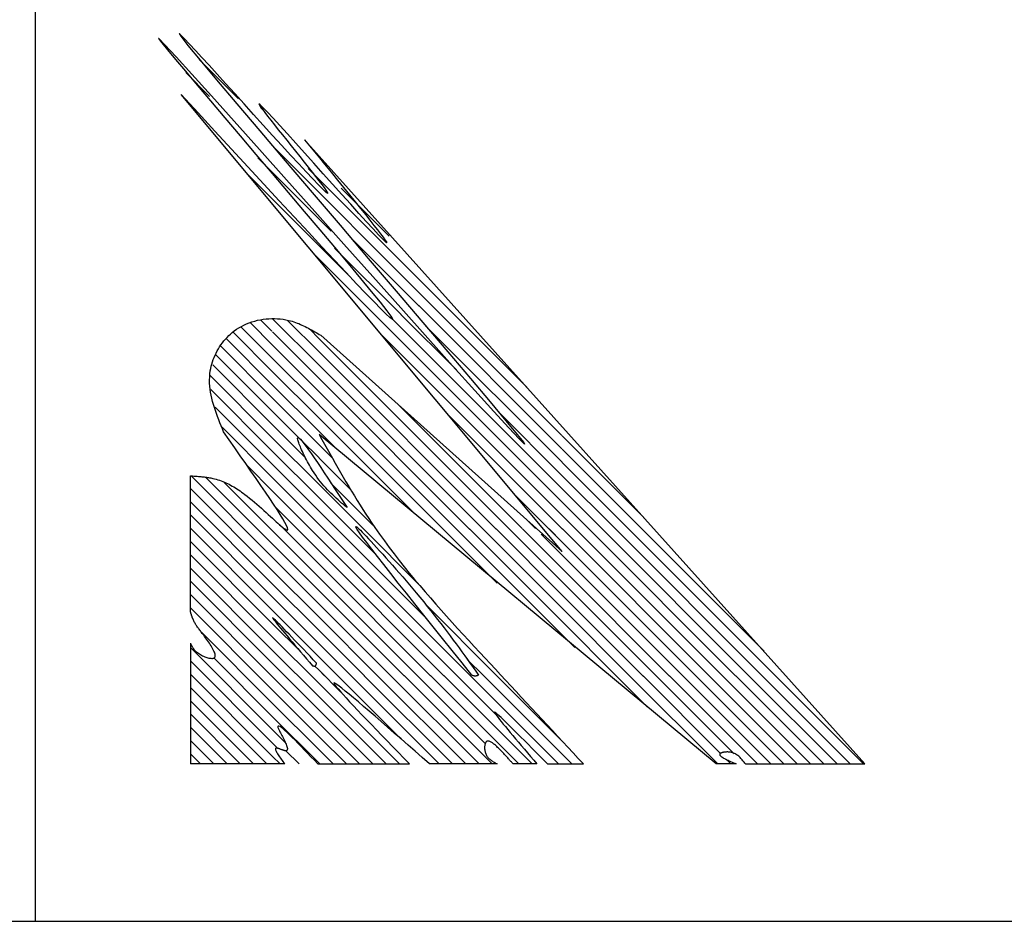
# Model space of a CAD drawing. Extents: x 4 to 2311, y -23 to 1597.
# Tile 7 of 18: x 342.55 to 349.84, y 1304.11 to 1310.79. Entities that reach past the tile are written whole.
import ezdxf

# ---------------------------------------------------------------- set-up
doc = ezdxf.new("R2010")
doc.units = 0
doc.header["$LTSCALE"] = 7
doc.header["$MEASUREMENT"] = 0
doc.layers.add('001', color=7, linetype='CONTINUOUS')

msp = doc.modelspace()

# ---------------------------------------------------------------- linework, layer by layer
at = {"layer": '001', "color": 2}
for p, q in [((342.6623, 1384.1135), (342.6623, 1304.1135)), ((343.8775, 1310.4905), (344.1674, 1310.2005)), ((343.7768, 1310.3948), (343.9544, 1310.2172)), ((346.5641, 1306.8499), (343.7429, 1310.232)), ((344.3298, 1310.1363), (344.35, 1310.1161)), ((348.806, 1305.2779), (344.657, 1309.8976)), ((344.4384, 1309.8313), (345.5711, 1308.6987)), ((344.3107, 1309.7627), (344.8538, 1309.2196)), ((344.6827, 1309.6853), (345.636, 1308.732)), ((344.23, 1309.6471), (345.0019, 1308.8752)), ((344.9285, 1309.5376), (345.2838, 1309.1823)), ((344.9994, 1309.1722), (345.5062, 1308.6654)), ((344.8795, 1309.0957), (345.3711, 1308.6042)), ((344.7189, 1309.06), (345.241, 1308.538)), ((345.6278, 1308.7402), (346.3025, 1308.0654)), ((345.5019, 1308.6697), (346.5622, 1307.6094)), ((345.5648, 1308.705), (346.5611, 1307.7087)), ((345.3702, 1308.605), (345.7807, 1308.1946)), ((344.186, 1308.513), (344.4208, 1308.2782)), ((344.2555, 1308.5417), (344.4205, 1308.3767)), ((344.3329, 1308.5624), (344.4139, 1308.4815)), ((344.4231, 1308.5705), (344.7647, 1308.2288)), ((344.5315, 1308.5602), (344.7648, 1308.3269)), ((345.241, 1308.538), (346.5641, 1307.2149)), ((345.3056, 1308.5715), (346.5641, 1307.313)), ((345.3067, 1308.5703), (345.3086, 1308.5685)), ((345.5524, 1308.521), (346.5634, 1307.5101)), ((344.1303, 1308.4705), (344.4208, 1308.1801)), ((344.4208, 1308.4746), (344.7647, 1308.1307)), ((344.6924, 1308.4975), (344.7649, 1308.425)), ((344.7778, 1308.4501), (346.5641, 1306.8499)), ((345.2222, 1308.4586), (346.5641, 1307.1167)), ((344.0361, 1308.3684), (344.4208, 1307.9837)), ((344.076, 1308.4266), (344.4208, 1308.0819)), ((344.4208, 1308.3764), (344.7646, 1308.0326)), ((344.7649, 1308.425), (346.172, 1307.0179)), ((343.998, 1308.3083), (344.4208, 1307.8855)), ((344.7649, 1308.3268), (346.0752, 1307.0165)), ((343.9767, 1308.2315), (344.4208, 1307.7874)), ((344.4208, 1308.2782), (344.7645, 1307.9345)), ((344.7649, 1308.2287), (345.9783, 1307.0152)), ((343.9557, 1308.1543), (344.4208, 1307.6892)), ((344.4208, 1308.1801), (344.7645, 1307.8364)), ((344.4208, 1308.0819), (344.7644, 1307.7383)), ((344.7649, 1308.1305), (345.8815, 1307.0139)), ((343.9625, 1308.0493), (344.4208, 1307.591)), ((344.7649, 1308.0323), (345.7846, 1307.0126)), ((344.4208, 1307.9837), (344.7643, 1307.6402)), ((344.7649, 1307.9341), (345.6878, 1307.0113)), ((345.3553, 1307.9327), (346.2689, 1307.0192)), ((343.9943, 1307.9193), (344.4208, 1307.4928)), ((344.4208, 1307.8855), (344.628, 1307.6783)), ((345.7159, 1307.8667), (346.5641, 1307.0185)), ((346.0872, 1307.8881), (346.5641, 1307.4112)), ((344.4208, 1307.7874), (344.664, 1307.5442)), ((344.7649, 1307.836), (345.4724, 1307.1284)), ((344.0463, 1307.7691), (344.4208, 1307.3947)), ((344.7649, 1307.7378), (344.8984, 1307.6042)), ((347.7047, 1305.2779), (344.7649, 1307.7149)), ((346.564, 1307.7058), (347.168, 1307.1018)), ((344.4208, 1307.6892), (344.7649, 1307.3451)), ((344.6306, 1307.6757), (344.7643, 1307.5421)), ((344.7647, 1307.6398), (344.8613, 1307.5432)), ((344.4208, 1307.591), (344.7649, 1307.2469)), ((346.5641, 1307.6076), (347.1545, 1307.0171)), ((344.4208, 1307.4928), (344.7649, 1307.1488)), ((344.7645, 1307.5418), (344.9994, 1307.307)), ((346.5641, 1307.5094), (347.0564, 1307.0171)), ((344.2339, 1307.4834), (344.4208, 1307.2965)), ((343.8114, 1306.4028), (343.8114, 1307.4102)), ((343.8166, 1307.4099), (344.4208, 1306.8056)), ((343.9264, 1307.3982), (344.4208, 1306.9038)), ((344.0615, 1307.3612), (344.4208, 1307.002)), ((344.4208, 1307.3947), (344.7649, 1307.0506)), ((344.7649, 1307.3451), (345.0929, 1307.0171)), ((344.8527, 1307.3554), (345.1632, 1307.0449)), ((346.5641, 1307.4112), (346.9582, 1307.0171)), ((343.8114, 1307.3169), (344.4208, 1306.7075)), ((344.4208, 1307.2965), (344.7649, 1306.9524)), ((346.2097, 1307.2747), (346.5641, 1306.9203)), ((346.5641, 1307.313), (346.86, 1307.0171)), ((343.8114, 1307.2187), (344.4208, 1306.6093)), ((344.7649, 1307.2469), (344.9947, 1307.0171)), ((346.5641, 1307.2149), (346.7618, 1307.0171)), ((344.4408, 1307.1783), (344.7649, 1306.8542)), ((344.7649, 1307.1488), (344.8966, 1307.0171)), ((343.8114, 1307.1205), (344.4208, 1306.5111)), ((344.7649, 1307.0506), (344.7984, 1307.0171)), ((346.298, 1307.0882), (346.3657, 1307.0205)), ((346.5641, 1307.1167), (346.6637, 1307.0171)), ((343.8114, 1307.0224), (344.4208, 1306.4129)), ((344.4208, 1307.002), (344.7649, 1306.6579)), ((344.4722, 1307.0487), (344.7649, 1306.7561)), ((344.7984, 1307.0171), (345.8851, 1305.9303)), ((344.8966, 1307.0171), (345.5622, 1306.3514)), ((344.9947, 1307.0171), (345.1894, 1306.8224)), ((345.0922, 1307.0178), (345.4991, 1306.6109)), ((345.6819, 1307.0171), (346.0827, 1306.6163)), ((345.7801, 1307.0171), (346.5641, 1306.2331)), ((345.8783, 1307.0171), (346.5641, 1306.3313)), ((345.9765, 1307.0171), (346.5641, 1306.4295)), ((346.0746, 1307.0171), (346.5641, 1306.5277)), ((346.1728, 1307.0171), (346.5641, 1306.6258)), ((346.271, 1307.0171), (346.5641, 1306.724)), ((346.4083, 1306.9779), (346.5641, 1306.8222)), ((346.4673, 1307.0171), (346.5622, 1306.9222)), ((346.5641, 1307.0185), (346.5655, 1307.0171)), ((346.5655, 1307.0171), (347.6522, 1305.9303)), ((346.6637, 1307.0171), (347.7504, 1305.9303)), ((346.7618, 1307.0171), (347.8486, 1305.9303)), ((346.86, 1307.0171), (347.9467, 1305.9303)), ((346.9582, 1307.0171), (348.0449, 1305.9303)), ((347.0564, 1307.0171), (348.1431, 1305.9303)), ((347.1545, 1307.0171), (348.0591, 1306.1125)), ((343.8114, 1306.9242), (344.4208, 1306.3148)), ((344.4208, 1306.9038), (344.7649, 1306.5597)), ((344.7649, 1306.9524), (345.7869, 1305.9303)), ((346.5641, 1306.9203), (347.5541, 1305.9303)), ((344.7649, 1306.8542), (345.6888, 1305.9303)), ((343.8114, 1306.826), (344.4208, 1306.2166)), ((344.4208, 1306.8056), (344.7649, 1306.4615)), ((346.5641, 1306.8222), (347.4569, 1305.9293)), ((343.8114, 1306.7279), (344.4208, 1306.1184)), ((344.4208, 1306.7075), (344.7649, 1306.3634)), ((344.7649, 1306.7561), (345.5906, 1305.9303)), ((346.5641, 1306.724), (347.3599, 1305.9282)), ((343.8114, 1306.6297), (344.4208, 1306.0203)), ((344.7649, 1306.6579), (345.4924, 1305.9303)), ((346.5641, 1306.6258), (347.2628, 1305.9271)), ((344.4208, 1306.6093), (344.7649, 1306.2652)), ((344.7649, 1306.5597), (345.3943, 1305.9303)), ((343.8114, 1306.5315), (344.4208, 1305.9221)), ((344.4208, 1306.5111), (344.7649, 1306.167)), ((346.5641, 1306.5277), (347.1657, 1305.926)), ((343.8114, 1306.4333), (344.4208, 1305.8239)), ((344.4208, 1306.4129), (344.7649, 1306.0689)), ((344.7649, 1306.4615), (345.2961, 1305.9303)), ((345.5495, 1306.4623), (346.0815, 1305.9303)), ((346.5641, 1306.4295), (347.0687, 1305.9249)), ((344.7649, 1306.3634), (345.1979, 1305.9303)), ((346.5641, 1306.3313), (346.9716, 1305.9238)), ((343.8938, 1306.2527), (344.4208, 1305.7257)), ((344.4208, 1306.3148), (344.626, 1306.1096)), ((344.7649, 1306.2652), (345.0997, 1305.9303)), ((344.4208, 1306.2166), (344.7649, 1305.8725)), ((346.5641, 1306.2331), (346.6583, 1306.1389)), ((343.8114, 1306.1702), (343.8114, 1305.2779)), ((343.8114, 1306.1388), (344.4208, 1305.5294)), ((344.4208, 1306.1184), (344.7649, 1305.7743)), ((344.7649, 1306.167), (345.0016, 1305.9303)), ((343.8114, 1306.0406), (344.4208, 1305.4312)), ((343.9855, 1306.0628), (344.4208, 1305.6276)), ((344.7649, 1306.0689), (344.9034, 1305.9303)), ((345.8617, 1306.052), (345.9833, 1305.9303)), ((344.4208, 1306.0203), (344.7649, 1305.6762)), ((344.7304, 1306.0052), (344.7649, 1305.9707)), ((344.7649, 1305.9707), (344.9258, 1305.8097)), ((344.7649, 1305.9707), (344.8052, 1305.9303)), ((343.8114, 1305.9425), (344.4208, 1305.333)), ((344.4208, 1305.9221), (344.7649, 1305.578)), ((344.9032, 1305.9305), (345.3701, 1305.4636)), ((345.0012, 1305.9307), (345.654, 1305.2779)), ((345.0992, 1305.9309), (345.7522, 1305.2779)), ((345.1972, 1305.9311), (345.8503, 1305.2779)), ((345.2952, 1305.9312), (345.9485, 1305.2779)), ((345.3932, 1305.9314), (346.0467, 1305.2779)), ((345.4912, 1305.9316), (345.9979, 1305.4249)), ((345.5891, 1305.9318), (346.243, 1305.2779)), ((345.6871, 1305.932), (346.3412, 1305.2779)), ((345.7851, 1305.9322), (346.0904, 1305.6269)), ((345.8831, 1305.9323), (346.5375, 1305.2779)), ((345.9811, 1305.9325), (346.5632, 1305.3504)), ((346.0791, 1305.9327), (346.5555, 1305.4563)), ((346.9669, 1305.9284), (347.1944, 1305.701)), ((347.0649, 1305.9286), (347.7156, 1305.2779)), ((347.1629, 1305.9288), (347.7371, 1305.3546)), ((347.2609, 1305.9289), (347.8369, 1305.3529)), ((347.3589, 1305.9291), (348.0101, 1305.2779)), ((347.457, 1305.9293), (348.1083, 1305.2779)), ((347.555, 1305.9294), (348.2065, 1305.2779)), ((347.653, 1305.9296), (348.3046, 1305.2779)), ((347.751, 1305.9298), (348.4028, 1305.2779)), ((347.849, 1305.9299), (348.501, 1305.2779)), ((347.947, 1305.9301), (348.5992, 1305.2779)), ((348.045, 1305.9303), (348.6973, 1305.2779)), ((348.1426, 1305.9308), (348.7955, 1305.2779)), ((343.8114, 1305.8443), (344.3777, 1305.2779)), ((344.4208, 1305.8239), (344.7649, 1305.4798)), ((344.7649, 1305.8725), (345.3595, 1305.2779)), ((343.8114, 1305.7461), (344.2796, 1305.2779)), ((344.7649, 1305.7743), (345.2613, 1305.2779)), ((344.4208, 1305.7257), (344.7649, 1305.3816)), ((344.7649, 1305.6762), (345.1631, 1305.2779)), ((343.8114, 1305.648), (344.1814, 1305.2779)), ((344.4208, 1305.6276), (344.7649, 1305.2835)), ((343.8114, 1305.5498), (344.0832, 1305.2779)), ((344.4208, 1305.5294), (344.5139, 1305.4363)), ((344.7649, 1305.578), (345.0649, 1305.2779)), ((343.8114, 1305.4516), (343.985, 1305.2779)), ((344.7649, 1305.4798), (344.9668, 1305.2779)), ((344.4208, 1305.4312), (344.4592, 1305.3928)), ((344.5195, 1305.3754), (344.6177, 1305.2779)), ((344.7649, 1305.3816), (344.8686, 1305.2779)), ((343.8114, 1305.3534), (343.8869, 1305.2779)), ((344.4208, 1305.333), (344.4759, 1305.2779)), ((346.5641, 1305.3496), (346.6357, 1305.2779)), ((347.781, 1305.3108), (347.8138, 1305.2779)), ((344.5098, 1305.2779), (343.8114, 1305.2779)), ((344.7552, 1305.2779), (345.4336, 1305.2779)), ((344.7649, 1305.2835), (344.7704, 1305.2779)), ((346.0824, 1305.2779), (345.5814, 1305.2779)), ((346.3775, 1305.2779), (346.2006, 1305.2779)), ((346.4562, 1305.2779), (346.7215, 1305.2779)), ((347.8525, 1305.2779), (347.7047, 1305.2779)), ((347.921, 1305.2779), (348.806, 1305.2779)), ((316.6623, 1304.1135), (368.6623, 1304.1135)), ((339.4123, 1304.1135), (342.6623, 1304.1135)), ((342.6623, 1304.1135), (370.1623, 1304.1135))]:
    msp.add_line(p, q, dxfattribs=at)
for points in [[(344.657, 1309.8976), (344.707, 1309.8363), (344.7567, 1309.7755), (344.8058, 1309.7153), (344.854, 1309.6562), (344.9009, 1309.5984), (344.9464, 1309.5425), (344.9901, 1309.4886), (345.0317, 1309.4372), (345.0708, 1309.3887), (345.1073, 1309.3433), (345.1407, 1309.3014), (345.1709, 1309.2634), (345.1974, 1309.2296), (345.22, 1309.2004), (345.2384, 1309.1761), (345.2523, 1309.1571), (345.2614, 1309.1437), (345.2654, 1309.1364), (345.2639, 1309.1353), (345.2568, 1309.1409), (345.2364, 1309.1608), (345.2052, 1309.1934), (345.1644, 1309.2372), (345.1155, 1309.2906), (345.0597, 1309.3519), (344.9985, 1309.4197), (344.9331, 1309.4922), (344.8649, 1309.568), (344.7953, 1309.6455), (344.7257, 1309.723), (344.6573, 1309.799), (344.5916, 1309.8719), (344.5298, 1309.9401), (344.4734, 1310.0021), (344.4236, 1310.0561), (344.3819, 1310.1008), (344.3496, 1310.1344), (344.3281, 1310.1554), (344.3186, 1310.1622), (344.3226, 1310.1532), (344.3315, 1310.1403), (344.3449, 1310.1221), (344.3623, 1310.0992), (344.3833, 1310.0722), (344.4073, 1310.0415), (344.434, 1310.0077), (344.4627, 1309.9715), (344.4931, 1309.9332), (344.5247, 1309.8936), (344.557, 1309.8532), (344.5896, 1309.8125), (344.6219, 1309.772), (344.6534, 1309.7323), (344.6838, 1309.6941), (344.7125, 1309.6577), (344.7391, 1309.6239), (344.7631, 1309.5931), (344.7839, 1309.5658), (344.8012, 1309.5428), (344.8145, 1309.5244), (344.8273, 1309.5044), (344.827, 1309.4996), (344.8148, 1309.5087), (344.7918, 1309.5304), (344.7591, 1309.5635), (344.7178, 1309.6067), (344.6689, 1309.6586), (344.6137, 1309.7182), (344.5531, 1309.7839), (344.4883, 1309.8547), (344.4204, 1309.9292), (344.3505, 1310.0061), (344.2797, 1310.0842), (344.209, 1310.1622), (344.1397, 1310.2388), (344.0727, 1310.3128), (344.0092, 1310.3828), (343.9503, 1310.4477), (343.8971, 1310.506), (343.8507, 1310.5567), (343.764, 1310.6493), (343.7289, 1310.6829), (343.7404, 1310.6631), (343.7938, 1310.5956), (343.8839, 1310.4861), (344.0058, 1310.3402), (344.1546, 1310.1636), (344.3254, 1309.962), (344.5131, 1309.7411), (344.7127, 1309.5065), (344.9195, 1309.2638), (345.1283, 1309.0189), (345.3343, 1308.7773), (345.5324, 1308.5447), (345.7177, 1308.3268), (345.8853, 1308.1293), (346.0303, 1307.9578), (346.1475, 1307.818), (346.2322, 1307.7155), (346.2793, 1307.6562), (346.2844, 1307.6446), (346.246, 1307.6829), (346.1689, 1307.7655), (346.0579, 1307.887), (345.9178, 1308.0418), (345.7534, 1308.2246), (345.5694, 1308.4298), (345.3706, 1308.652), (345.1619, 1308.8856), (344.948, 1309.1252), (344.7336, 1309.3653), (344.5236, 1309.6004), (344.3228, 1309.8251), (344.136, 1310.0339), (343.9679, 1310.2212), (343.8233, 1310.3817), (343.7069, 1310.5098), (343.6237, 1310.6001), (343.5784, 1310.647), (343.5757, 1310.6451), (343.5993, 1310.6148), (343.6418, 1310.5628), (343.7012, 1310.4915), (343.7754, 1310.4033), (343.8623, 1310.3003), (343.9599, 1310.1851), (344.0662, 1310.0599), (344.179, 1309.9271), (344.2963, 1309.789), (344.4161, 1309.648), (344.5363, 1309.5063), (344.6548, 1309.3664), (344.7696, 1309.2306), (344.8786, 1309.1011), (344.9798, 1308.9805), (345.0711, 1308.8709), (345.1504, 1308.7747), (345.2157, 1308.6944), (345.265, 1308.6321), (345.2961, 1308.5903), (345.3071, 1308.5723), (345.3044, 1308.5697), (345.2889, 1308.5817), (345.2611, 1308.6074), (345.2218, 1308.6461), (345.1718, 1308.697), (345.1117, 1308.7592), (345.0423, 1308.832), (344.9643, 1308.9145), (344.8784, 1309.0059), (344.7853, 1309.1054), (344.6857, 1309.2122), (344.5804, 1309.3255), (344.4701, 1309.4445), (344.3555, 1309.5683), (344.2373, 1309.6962), (344.1162, 1309.8273), (343.9929, 1309.9608), (343.8683, 1310.096), (343.7429, 1310.232)], [(344.0573, 1307.7349), (344.0482, 1307.7575), (344.0391, 1307.7801), (344.0302, 1307.8027), (344.0214, 1307.8253), (344.0129, 1307.8479), (344.0047, 1307.8705), (343.9969, 1307.8931), (343.9896, 1307.9157), (343.9827, 1307.9383), (343.9765, 1307.9609), (343.9708, 1307.9835), (343.9659, 1308.0061), (343.9617, 1308.0287), (343.9584, 1308.0513), (343.9559, 1308.0739), (343.9544, 1308.0965), (343.9539, 1308.1191), (343.9545, 1308.1417), (343.9562, 1308.1643), (343.9592, 1308.1869), (343.9622, 1308.2036), (343.9658, 1308.2204), (343.9702, 1308.2371), (343.9752, 1308.2537), (343.9809, 1308.2702), (343.9872, 1308.2866), (343.9942, 1308.3027), (344.0018, 1308.3186), (344.0099, 1308.3343), (344.0187, 1308.3497), (344.028, 1308.3648), (344.0379, 1308.3796), (344.0484, 1308.394), (344.0594, 1308.408), (344.0709, 1308.4216), (344.083, 1308.4347), (344.0955, 1308.4473), (344.1086, 1308.4594), (344.1221, 1308.4709), (344.136, 1308.4819), (344.1533, 1308.4941), (344.1712, 1308.5055), (344.1896, 1308.5161), (344.2085, 1308.5257), (344.2279, 1308.5345), (344.2476, 1308.5424), (344.2678, 1308.5494), (344.2882, 1308.5555), (344.3088, 1308.5608), (344.3297, 1308.5651), (344.3507, 1308.5686), (344.3719, 1308.5713), (344.3931, 1308.573), (344.4143, 1308.5739), (344.4354, 1308.5739), (344.4565, 1308.573), (344.4774, 1308.5712), (344.4982, 1308.5686), (344.5187, 1308.565), (344.5389, 1308.5606), (344.5517, 1308.5573), (344.5644, 1308.5537), (344.5769, 1308.5497), (344.5893, 1308.5455), (344.6017, 1308.5409), (344.6139, 1308.5361), (344.626, 1308.531), (344.638, 1308.5257), (344.6499, 1308.5201), (344.6618, 1308.5144), (344.6736, 1308.5085), (344.6853, 1308.5024), (344.697, 1308.4962), (344.7087, 1308.4898), (344.7202, 1308.4834), (344.7318, 1308.4768), (344.7433, 1308.4702), (344.7548, 1308.4635), (344.7663, 1308.4568), (344.7778, 1308.4501)], [(343.8114, 1307.4102), (343.8199, 1307.4097), (343.8285, 1307.4091), (343.837, 1307.4085), (343.8456, 1307.408), (343.8541, 1307.4073), (343.8626, 1307.4067), (343.8711, 1307.406), (343.8796, 1307.4053), (343.888, 1307.4045), (343.8964, 1307.4037), (343.9048, 1307.4028), (343.9132, 1307.4018), (343.9215, 1307.4007), (343.9298, 1307.3996), (343.938, 1307.3984), (343.9462, 1307.3971), (343.9544, 1307.3957), (343.9625, 1307.3942), (343.9706, 1307.3926), (343.9786, 1307.3908), (343.991, 1307.3878), (344.0033, 1307.3846), (344.0154, 1307.381), (344.0275, 1307.3771), (344.0395, 1307.3728), (344.0513, 1307.3683), (344.0631, 1307.3635), (344.0749, 1307.3583), (344.0866, 1307.3529), (344.0982, 1307.3472), (344.1098, 1307.3411), (344.1214, 1307.3347), (344.133, 1307.328), (344.1445, 1307.3211), (344.1561, 1307.3138), (344.1678, 1307.3062), (344.1794, 1307.2983), (344.1912, 1307.2901), (344.2029, 1307.2815), (344.2148, 1307.2727), (344.2324, 1307.2591), (344.2502, 1307.245), (344.268, 1307.2304), (344.2858, 1307.2154), (344.3035, 1307.2002), (344.3211, 1307.1849), (344.3384, 1307.1695), (344.3553, 1307.1543), (344.372, 1307.1392), (344.3881, 1307.1244), (344.4038, 1307.1101), (344.4188, 1307.0962), (344.4332, 1307.083), (344.4469, 1307.0705), (344.4598, 1307.0589), (344.4718, 1307.0482), (344.4829, 1307.0385), (344.493, 1307.0301), (344.502, 1307.0229), (344.5098, 1307.0171), (344.5227, 1307.0095), (344.5302, 1307.0086), (344.5325, 1307.014), (344.5298, 1307.0254), (344.5226, 1307.0425), (344.5111, 1307.0648), (344.4955, 1307.0921), (344.4762, 1307.1239), (344.4534, 1307.16), (344.4275, 1307.1999), (344.3987, 1307.2434), (344.3673, 1307.29), (344.3335, 1307.3395), (344.2978, 1307.3914), (344.2604, 1307.4454), (344.2215, 1307.5012), (344.1814, 1307.5584), (344.1405, 1307.6167), (344.0991, 1307.6756), (344.0573, 1307.7349)], [(344.7649, 1307.7149), (344.7845, 1307.6798), (344.8041, 1307.6447), (344.8238, 1307.6096), (344.8435, 1307.5745), (344.8633, 1307.5395), (344.8832, 1307.5045), (344.9031, 1307.4696), (344.9232, 1307.4348), (344.9434, 1307.4001), (344.9637, 1307.3654), (344.9842, 1307.3309), (345.0048, 1307.2965), (345.0256, 1307.2622), (345.0467, 1307.2281), (345.0679, 1307.1941), (345.0894, 1307.1602), (345.1112, 1307.1266), (345.1332, 1307.0931), (345.1554, 1307.0598), (345.178, 1307.0268), (345.2125, 1306.9775), (345.2477, 1306.9286), (345.2835, 1306.8802), (345.3199, 1306.8322), (345.3569, 1306.7846), (345.3944, 1306.7374), (345.4324, 1306.6906), (345.4708, 1306.644), (345.5097, 1306.5978), (345.5489, 1306.5519), (345.5885, 1306.5062), (345.6284, 1306.4608), (345.6686, 1306.4155), (345.709, 1306.3705), (345.7496, 1306.3256), (345.7904, 1306.2809), (345.8314, 1306.2363), (345.8724, 1306.1918), (345.9135, 1306.1473), (345.9546, 1306.1029), (345.993, 1306.0615), (346.0314, 1306.0202), (346.0698, 1305.9788), (346.1081, 1305.9375), (346.1465, 1305.8962), (346.1848, 1305.8549), (346.2232, 1305.8136), (346.2615, 1305.7723), (346.2999, 1305.7311), (346.3382, 1305.6898), (346.3766, 1305.6486), (346.4149, 1305.6074), (346.4532, 1305.5662), (346.4916, 1305.525), (346.5299, 1305.4838), (346.5682, 1305.4426), (346.6066, 1305.4014), (346.6449, 1305.3603), (346.6832, 1305.3191), (346.7215, 1305.2779)], [(344.9714, 1307.1746), (344.9581, 1307.1859), (344.9447, 1307.1973), (344.9313, 1307.2087), (344.918, 1307.2203), (344.9047, 1307.232), (344.8915, 1307.2439), (344.8783, 1307.256), (344.8652, 1307.2684), (344.8521, 1307.281), (344.8391, 1307.294), (344.8262, 1307.3073), (344.8134, 1307.321), (344.8008, 1307.3352), (344.7882, 1307.3498), (344.7758, 1307.365), (344.7635, 1307.3807), (344.7513, 1307.397), (344.7393, 1307.4138), (344.7275, 1307.4314), (344.7158, 1307.4496), (344.7081, 1307.4621), (344.7005, 1307.4749), (344.6931, 1307.4879), (344.6858, 1307.5011), (344.6787, 1307.5142), (344.6717, 1307.5274), (344.665, 1307.5405), (344.6585, 1307.5535), (344.6523, 1307.5663), (344.6464, 1307.5788), (344.6408, 1307.591), (344.6355, 1307.6029), (344.6306, 1307.6142), (344.626, 1307.6251), (344.6219, 1307.6353), (344.6182, 1307.6449), (344.6149, 1307.6538), (344.6121, 1307.6619), (344.6098, 1307.6692), (344.608, 1307.6756), (344.6058, 1307.6872), (344.6067, 1307.6932), (344.6107, 1307.6939), (344.6174, 1307.6895), (344.6268, 1307.6803), (344.6386, 1307.6667), (344.6527, 1307.6489), (344.669, 1307.6273), (344.6873, 1307.6021), (344.7073, 1307.5736), (344.7291, 1307.5422), (344.7523, 1307.5081), (344.7768, 1307.4716), (344.8024, 1307.433), (344.8291, 1307.3927), (344.8566, 1307.3508), (344.8847, 1307.3078), (344.9133, 1307.2639), (344.9423, 1307.2194), (344.9714, 1307.1746)], [(345.8959, 1305.9357), (345.8228, 1306.0266), (345.7502, 1306.1169), (345.6786, 1306.2062), (345.6084, 1306.2937), (345.5401, 1306.3791), (345.4741, 1306.4617), (345.4109, 1306.5409), (345.351, 1306.6163), (345.2949, 1306.6872), (345.243, 1306.7532), (345.1958, 1306.8136), (345.1538, 1306.868), (345.1174, 1306.9157), (345.0871, 1306.9562), (345.0634, 1306.9889), (345.0467, 1307.0134), (345.0375, 1307.029), (345.0364, 1307.0352), (345.0437, 1307.0314), (345.0599, 1307.0171), (345.0705, 1307.0067), (345.0831, 1306.9942), (345.0974, 1306.9795), (345.1133, 1306.9629), (345.1307, 1306.9445), (345.1495, 1306.9244), (345.1695, 1306.9027), (345.1906, 1306.8797), (345.2127, 1306.8554), (345.2357, 1306.8299), (345.2593, 1306.8035), (345.2835, 1306.7763), (345.3082, 1306.7484), (345.3332, 1306.7199), (345.3584, 1306.691), (345.3837, 1306.6618), (345.4089, 1306.6325), (345.4339, 1306.6032), (345.4585, 1306.574), (345.4827, 1306.5452), (345.5112, 1306.5109), (345.5388, 1306.4771), (345.5656, 1306.444), (345.5918, 1306.4113), (345.6172, 1306.3792), (345.642, 1306.3475), (345.6661, 1306.3163), (345.6897, 1306.2855), (345.7128, 1306.255), (345.7354, 1306.2249), (345.7576, 1306.1951), (345.7794, 1306.1656), (345.8008, 1306.1363), (345.822, 1306.1072), (345.8429, 1306.0784), (345.8635, 1306.0497), (345.884, 1306.0211), (345.9044, 1305.9926), (345.9247, 1305.9641), (345.9449, 1305.9357)], [(343.8114, 1306.1714), (343.8129, 1306.1684), (343.8144, 1306.1653), (343.816, 1306.1622), (343.8175, 1306.1592), (343.8191, 1306.1562), (343.8208, 1306.1531), (343.8224, 1306.1501), (343.8242, 1306.1471), (343.8259, 1306.1441), (343.8278, 1306.1411), (343.8296, 1306.1382), (343.8316, 1306.1352), (343.8337, 1306.1323), (343.8358, 1306.1294), (343.838, 1306.1266), (343.8403, 1306.1237), (343.8428, 1306.1209), (343.8453, 1306.1181), (343.848, 1306.1154), (343.8507, 1306.1126), (343.8569, 1306.1071), (343.8635, 1306.1018), (343.8706, 1306.0967), (343.878, 1306.0918), (343.8857, 1306.0871), (343.8936, 1306.0827), (343.9017, 1306.0786), (343.9098, 1306.0748), (343.9179, 1306.0714), (343.926, 1306.0684), (343.934, 1306.0657), (343.9417, 1306.0635), (343.9492, 1306.0617), (343.9564, 1306.0603), (343.9631, 1306.0595), (343.9694, 1306.0592), (343.9751, 1306.0594), (343.9802, 1306.0602), (343.9846, 1306.0616), (343.9883, 1306.0636), (343.9917, 1306.067), (343.994, 1306.0713), (343.9951, 1306.0766), (343.995, 1306.0826), (343.994, 1306.0894), (343.9921, 1306.0969), (343.9893, 1306.1049), (343.9857, 1306.1135), (343.9814, 1306.1225), (343.9765, 1306.1319), (343.9711, 1306.1416), (343.9652, 1306.1515), (343.9589, 1306.1616), (343.9522, 1306.1718), (343.9454, 1306.182), (343.9383, 1306.1921), (343.9312, 1306.2021), (343.9241, 1306.212), (343.917, 1306.2215), (343.9101, 1306.2308), (343.9049, 1306.2376), (343.8999, 1306.2441), (343.895, 1306.2505), (343.8902, 1306.2567), (343.8855, 1306.2628), (343.881, 1306.2687), (343.8766, 1306.2745), (343.8724, 1306.2801), (343.8682, 1306.2858), (343.8642, 1306.2913), (343.8604, 1306.2968), (343.8566, 1306.3023), (343.853, 1306.3079), (343.8495, 1306.3134), (343.8462, 1306.319), (343.8429, 1306.3246), (343.8398, 1306.3304), (343.8369, 1306.3362), (343.834, 1306.3422), (343.8313, 1306.3483), (343.8302, 1306.3511), (343.829, 1306.3539), (343.8279, 1306.3567), (343.8269, 1306.3595), (343.8258, 1306.3624), (343.8247, 1306.3653), (343.8237, 1306.3682), (343.8227, 1306.3712), (343.8217, 1306.3742), (343.8207, 1306.3771), (343.8197, 1306.3801), (343.8188, 1306.3832), (343.8178, 1306.3862), (343.8169, 1306.3892), (343.816, 1306.3923), (343.815, 1306.3954), (343.8141, 1306.3984), (343.8132, 1306.4015), (343.8123, 1306.4046), (343.8114, 1306.4076)], [(344.7455, 1306.0242), (344.7214, 1306.0496), (344.6975, 1306.0749), (344.6738, 1306.0999), (344.6505, 1306.1245), (344.6276, 1306.1486), (344.6053, 1306.172), (344.5837, 1306.1947), (344.563, 1306.2164), (344.5432, 1306.2371), (344.5244, 1306.2567), (344.5068, 1306.2749), (344.4905, 1306.2917), (344.4757, 1306.3069), (344.4623, 1306.3204), (344.4506, 1306.3321), (344.4406, 1306.3418), (344.4326, 1306.3495), (344.4265, 1306.3549), (344.4225, 1306.358), (344.4208, 1306.3586), (344.4213, 1306.3566), (344.4241, 1306.3523), (344.4289, 1306.3456), (344.4357, 1306.3368), (344.4443, 1306.3259), (344.4546, 1306.3131), (344.4665, 1306.2985), (344.48, 1306.2822), (344.4948, 1306.2645), (344.5108, 1306.2453), (344.5281, 1306.2248), (344.5463, 1306.2032), (344.5655, 1306.1806), (344.5855, 1306.157), (344.6061, 1306.1327), (344.6274, 1306.1078), (344.6491, 1306.0823), (344.6711, 1306.0565), (344.6934, 1306.0304), (344.7158, 1306.0042)], [(344.7158, 1306.0042), (344.7171, 1306.004), (344.7183, 1306.0037), (344.7196, 1306.0035), (344.7208, 1306.0033), (344.7221, 1306.003), (344.7233, 1306.0028), (344.7245, 1306.0027), (344.7257, 1306.0025), (344.7269, 1306.0024), (344.728, 1306.0023), (344.7291, 1306.0023), (344.7302, 1306.0023), (344.7313, 1306.0024), (344.7323, 1306.0025), (344.7333, 1306.0026), (344.7342, 1306.0028), (344.7352, 1306.0031), (344.736, 1306.0034), (344.7368, 1306.0038), (344.7376, 1306.0043), (344.7383, 1306.0048), (344.739, 1306.0055), (344.7396, 1306.0061), (344.7401, 1306.0069), (344.7407, 1306.0077), (344.7412, 1306.0085), (344.7416, 1306.0094), (344.742, 1306.0104), (344.7424, 1306.0114), (344.7428, 1306.0124), (344.7431, 1306.0135), (344.7434, 1306.0146), (344.7437, 1306.0157), (344.744, 1306.0169), (344.7443, 1306.0181), (344.7445, 1306.0193), (344.7448, 1306.0205), (344.745, 1306.0217), (344.7452, 1306.0229), (344.7455, 1306.0242)], [(345.8959, 1305.9357), (345.897, 1305.9353), (345.8982, 1305.935), (345.8993, 1305.9346), (345.9005, 1305.9342), (345.9017, 1305.9338), (345.9028, 1305.9334), (345.904, 1305.9331), (345.9052, 1305.9328), (345.9063, 1305.9324), (345.9075, 1305.9321), (345.9087, 1305.9318), (345.9098, 1305.9316), (345.911, 1305.9313), (345.9122, 1305.9311), (345.9134, 1305.9309), (345.9145, 1305.9307), (345.9157, 1305.9306), (345.9169, 1305.9305), (345.918, 1305.9304), (345.9192, 1305.9303), (345.9205, 1305.9303), (345.9218, 1305.9304), (345.923, 1305.9305), (345.9243, 1305.9306), (345.9256, 1305.9307), (345.9269, 1305.9309), (345.9282, 1305.9311), (345.9295, 1305.9314), (345.9308, 1305.9316), (345.932, 1305.9319), (345.9333, 1305.9322), (345.9346, 1305.9326), (345.9359, 1305.9329), (345.9372, 1305.9333), (345.9385, 1305.9337), (345.9398, 1305.9341), (345.9411, 1305.9345), (345.9423, 1305.9349), (345.9436, 1305.9353), (345.9449, 1305.9357)], [(345.5814, 1305.2779), (345.5283, 1305.3247), (345.4754, 1305.3713), (345.423, 1305.4173), (345.3714, 1305.4626), (345.3209, 1305.5069), (345.2718, 1305.5498), (345.2242, 1305.5913), (345.1785, 1305.631), (345.135, 1305.6687), (345.0938, 1305.7041), (345.0554, 1305.7369), (345.0198, 1305.767), (344.9875, 1305.794), (344.9586, 1305.8177), (344.9335, 1305.8378), (344.9124, 1305.8542), (344.8955, 1305.8664), (344.8832, 1305.8744), (344.8757, 1305.8778), (344.8733, 1305.8764), (344.8755, 1305.871), (344.8817, 1305.8618), (344.8917, 1305.849), (344.9052, 1305.8329), (344.922, 1305.8136), (344.942, 1305.7913), (344.9649, 1305.7663), (344.9905, 1305.7386), (345.0186, 1305.7086), (345.0491, 1305.6764), (345.0816, 1305.6422), (345.116, 1305.6062), (345.152, 1305.5687), (345.1895, 1305.5297), (345.2283, 1305.4896), (345.2681, 1305.4484), (345.3088, 1305.4065), (345.35, 1305.364), (345.3917, 1305.321), (345.4336, 1305.2779)], [(346.4562, 1305.2779), (346.4268, 1305.3076), (346.3976, 1305.3371), (346.3687, 1305.3663), (346.3402, 1305.395), (346.3122, 1305.4231), (346.2851, 1305.4504), (346.2588, 1305.4767), (346.2335, 1305.5019), (346.2094, 1305.5259), (346.1866, 1305.5484), (346.1652, 1305.5694), (346.1455, 1305.5885), (346.1275, 1305.6058), (346.1114, 1305.6211), (346.0974, 1305.634), (346.0856, 1305.6447), (346.0761, 1305.6527), (346.069, 1305.6581), (346.0647, 1305.6606), (346.063, 1305.6601), (346.0641, 1305.657), (346.0673, 1305.6514), (346.0728, 1305.6435), (346.0802, 1305.6334), (346.0896, 1305.6212), (346.1007, 1305.607), (346.1135, 1305.5911), (346.1279, 1305.5735), (346.1436, 1305.5543), (346.1607, 1305.5337), (346.179, 1305.5118), (346.1984, 1305.4888), (346.2187, 1305.4647), (346.2398, 1305.4397), (346.2617, 1305.4139), (346.2841, 1305.3875), (346.307, 1305.3605), (346.3303, 1305.3332), (346.3538, 1305.3056), (346.3775, 1305.2779)], [(344.7552, 1305.2779), (344.7297, 1305.3048), (344.7043, 1305.3315), (344.6794, 1305.3578), (344.6549, 1305.3834), (344.6311, 1305.4081), (344.6081, 1305.4317), (344.5862, 1305.4539), (344.5654, 1305.4747), (344.546, 1305.4936), (344.5281, 1305.5106), (344.5119, 1305.5254), (344.4976, 1305.5377), (344.4853, 1305.5474), (344.4752, 1305.5543), (344.4675, 1305.558), (344.4624, 1305.5584), (344.4599, 1305.5553), (344.4603, 1305.5485), (344.4638, 1305.5376), (344.4704, 1305.5226), (344.4742, 1305.5151), (344.4784, 1305.507), (344.4829, 1305.4984), (344.4878, 1305.4893), (344.4928, 1305.4799), (344.4979, 1305.4703), (344.5029, 1305.4606), (344.5079, 1305.451), (344.5125, 1305.4414), (344.5169, 1305.4321), (344.5208, 1305.4231), (344.5242, 1305.4145), (344.5269, 1305.4065), (344.5289, 1305.3992), (344.53, 1305.3927), (344.5302, 1305.387), (344.5294, 1305.3823), (344.5274, 1305.3788), (344.5241, 1305.3764), (344.5195, 1305.3754), (344.5169, 1305.3754), (344.514, 1305.3757), (344.5109, 1305.3762), (344.5075, 1305.3769), (344.504, 1305.3778), (344.5003, 1305.3789), (344.4965, 1305.3802), (344.4926, 1305.3815), (344.4886, 1305.3829), (344.4847, 1305.3843), (344.4807, 1305.3858), (344.4767, 1305.3872), (344.4729, 1305.3886), (344.4691, 1305.39), (344.4655, 1305.3912), (344.462, 1305.3923), (344.4588, 1305.3932), (344.4557, 1305.394), (344.4529, 1305.3945), (344.4505, 1305.3948), (344.4467, 1305.3946), (344.444, 1305.3936), (344.4423, 1305.3917), (344.4415, 1305.3891), (344.4416, 1305.3857), (344.4425, 1305.3816), (344.4441, 1305.3769), (344.4465, 1305.3716), (344.4495, 1305.3657), (344.4531, 1305.3593), (344.4572, 1305.3525), (344.4618, 1305.3453), (344.4669, 1305.3376), (344.4723, 1305.3297), (344.478, 1305.3215), (344.4841, 1305.3131), (344.4903, 1305.3044), (344.4967, 1305.2957), (344.5032, 1305.2868), (344.5098, 1305.2779)], [(346.2006, 1305.2779), (346.1964, 1305.2827), (346.1923, 1305.2875), (346.1881, 1305.2924), (346.184, 1305.2972), (346.1797, 1305.3021), (346.1754, 1305.307), (346.171, 1305.312), (346.1666, 1305.317), (346.162, 1305.3221), (346.1574, 1305.3273), (346.1526, 1305.3326), (346.1477, 1305.3379), (346.1427, 1305.3434), (346.1375, 1305.349), (346.1321, 1305.3546), (346.1266, 1305.3604), (346.1209, 1305.3664), (346.1149, 1305.3725), (346.1088, 1305.3787), (346.1024, 1305.3851), (346.0972, 1305.3902), (346.0919, 1305.3955), (346.0865, 1305.4007), (346.081, 1305.4059), (346.0755, 1305.411), (346.0699, 1305.4159), (346.0644, 1305.4207), (346.0588, 1305.4252), (346.0534, 1305.4295), (346.048, 1305.4334), (346.0427, 1305.437), (346.0375, 1305.4401), (346.0325, 1305.4427), (346.0276, 1305.4449), (346.023, 1305.4464), (346.0186, 1305.4473), (346.0144, 1305.4476), (346.0105, 1305.4471), (346.007, 1305.4459), (346.0037, 1305.4439), (346.0017, 1305.442), (345.9998, 1305.4397), (345.9981, 1305.4371), (345.9966, 1305.4342), (345.9952, 1305.4309), (345.994, 1305.4274), (345.9929, 1305.4237), (345.992, 1305.4197), (345.9913, 1305.4156), (345.9908, 1305.4113), (345.9904, 1305.4069), (345.9901, 1305.4023), (345.99, 1305.3977), (345.9901, 1305.3931), (345.9904, 1305.3884), (345.9908, 1305.3837), (345.9913, 1305.3791), (345.9921, 1305.3745), (345.993, 1305.3701), (345.994, 1305.3657), (345.996, 1305.3591), (345.9983, 1305.3528), (346.001, 1305.3468), (346.0041, 1305.3412), (346.0074, 1305.3358), (346.0111, 1305.3308), (346.015, 1305.3259), (346.0192, 1305.3213), (346.0237, 1305.317), (346.0283, 1305.3128), (346.0332, 1305.3088), (346.0382, 1305.3049), (346.0434, 1305.3012), (346.0487, 1305.2977), (346.0541, 1305.2942), (346.0597, 1305.2909), (346.0653, 1305.2876), (346.071, 1305.2843), (346.0767, 1305.2811), (346.0824, 1305.2779)], [(347.921, 1305.2779), (347.9163, 1305.2841), (347.9117, 1305.2902), (347.9069, 1305.2962), (347.9022, 1305.3022), (347.8973, 1305.308), (347.8924, 1305.3138), (347.8873, 1305.3194), (347.8822, 1305.3247), (347.8768, 1305.3299), (347.8713, 1305.3349), (347.8656, 1305.3396), (347.8597, 1305.344), (347.8536, 1305.3481), (347.8472, 1305.3518), (347.8406, 1305.3552), (347.8337, 1305.3582), (347.8265, 1305.3607), (347.819, 1305.3629), (347.8111, 1305.3645), (347.8029, 1305.3657), (347.7989, 1305.3661), (347.7948, 1305.3663), (347.7907, 1305.3664), (347.7866, 1305.3665), (347.7825, 1305.3664), (347.7784, 1305.3663), (347.7743, 1305.366), (347.7703, 1305.3656), (347.7664, 1305.3652), (347.7626, 1305.3647), (347.7589, 1305.3641), (347.7553, 1305.3634), (347.7519, 1305.3626), (347.7487, 1305.3618), (347.7457, 1305.3609), (347.7429, 1305.3599), (347.7404, 1305.3589), (347.7381, 1305.3578), (347.7361, 1305.3566), (347.7344, 1305.3554), (347.7319, 1305.3528), (347.7308, 1305.35), (347.7308, 1305.347), (347.732, 1305.3439), (347.7343, 1305.3405), (347.7376, 1305.3371), (347.7419, 1305.3334), (347.747, 1305.3297), (347.7529, 1305.3258), (347.7596, 1305.3218), (347.767, 1305.3177), (347.7749, 1305.3135), (347.7834, 1305.3092), (347.7924, 1305.3049), (347.8018, 1305.3005), (347.8116, 1305.296), (347.8216, 1305.2916), (347.8318, 1305.287), (347.8421, 1305.2825), (347.8525, 1305.2779)]]:
    msp.add_lwpolyline(points, dxfattribs=at)

doc.saveas('drawing.dxf')
